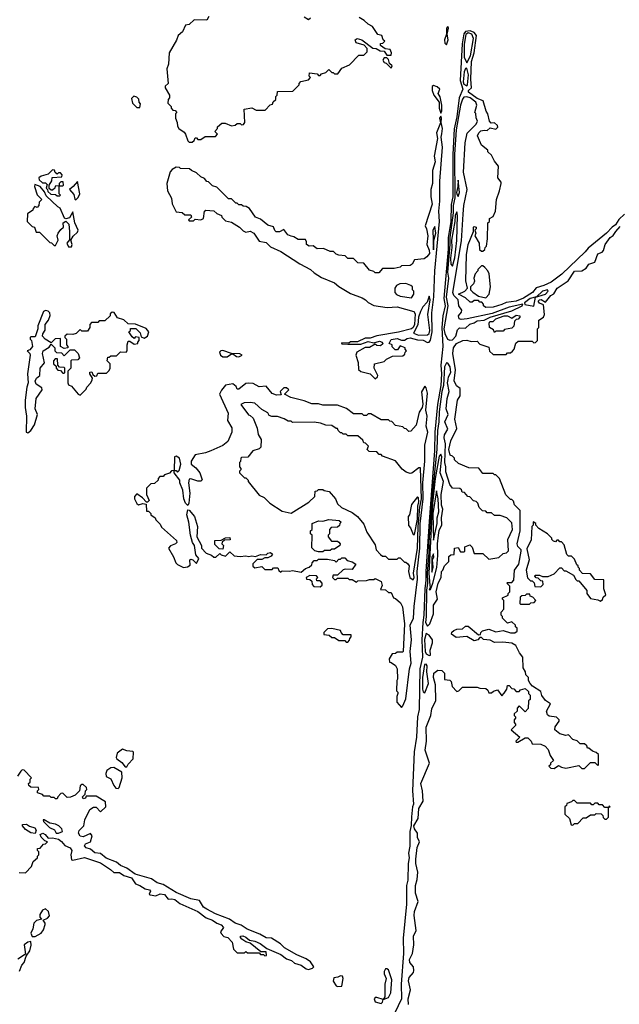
# Model space of a CAD drawing. Extents: x 2769579 to 2883812, y 684207 to 828660.
# Tile 193 of 256: x 2781108 to 2785234, y 765906 to 772684. Entities that reach past the tile are written whole.
import ezdxf

# ---------------------------------------------------------------- set-up
doc = ezdxf.new("R2010")
doc.units = 0

msp = doc.modelspace()

# ---------------------------------------------------------------- linework, layer by layer
at = {"layer": '0CON02XD'}
for points in [[(2782410, 772705), (2782395, 772680), (2782308.3, 772681.7), (2782275, 772650), (2782250, 772645), (2782229.3, 772600.7), (2782197.5, 772575), (2782187, 772543), (2782136.7, 772455), (2782133, 772377), (2782120, 772345), (2782130, 772245), (2782110, 772225), (2782110, 772215), (2782140, 772165), (2782140, 772145), (2782130, 772135), (2782128.3, 772108.3), (2782150, 772085), (2782150, 772075), (2782161.7, 772061.7), (2782178.3, 772058.3), (2782190, 772045), (2782180, 772035), (2782180, 772005), (2782192.5, 771975), (2782195, 771950), (2782203.6, 771933.6), (2782239.3, 771909.3), (2782250, 771895), (2782265, 771850), (2782275, 771840), (2782295, 771840)], [(2782295, 771840), (2782308.3, 771851.7), (2782315, 771870), (2782325, 771870), (2782335, 771860), (2782355, 771860), (2782385, 771880), (2782455, 771880), (2782470, 771895), (2782450, 771915), (2782470, 771935), (2782470, 771945), (2782498.3, 771971.7), (2782521.7, 771971.7), (2782565, 771952.5), (2782591.7, 771958.3), (2782605, 771970), (2782625, 771970), (2782635, 771960), (2782648.3, 771961.7), (2782657.5, 771975), (2782651.7, 772068.3), (2782705, 772077.5), (2782735, 772060), (2782798.3, 772061.7), (2782831.7, 772098.3), (2782848.3, 772101.7), (2782851.7, 772118.3), (2782870, 772135), (2782870, 772155), (2782880, 772165), (2782881.7, 772188.3), (2782988.3, 772191.7), (2783030, 772235), (2783030, 772245), (2783041.7, 772258.3), (2783095, 772270), (2783110, 772285), (2783100, 772295), (2783103, 772317), (2783155, 772310), (2783165, 772300), (2783175, 772300), (2783185, 772310), (2783215, 772320), (2783235, 772340), (2783255, 772320), (2783265, 772320), (2783275, 772310), (2783298.3, 772311.7), (2783325, 772350), (2783378.3, 772371.7), (2783441.7, 772438.3), (2783475, 772440), (2783498.3, 772461.7), (2783500, 772485), (2783479.3, 772509.3), (2783422.5, 772525), (2783417.5, 772545), (2783430, 772555), (2783462.5, 772545), (2783538.3, 772488.3), (2783560, 772485), (2783588.3, 772468.3), (2783617, 772467), (2783635, 772440), (2783665, 772440), (2783667.5, 772455), (2783658.3, 772478.3), (2783623, 772483), (2783590, 772505), (2783590, 772520), (2783607, 772523), (2783620, 772535), (2783610, 772545), (2783600, 772575), (2783571.7, 772581.7), (2783536.4, 772636.4), (2783505, 772652.5), (2783478.3, 772678.3), (2783445, 772697.5)], [(2783110, 772695), (2783095, 772682.5), (2783065, 772700)], [(2784045, 772510), (2784055.6, 772545), (2784050, 772585), (2784058, 772625), (2784055, 772637.5), (2784044, 772625), (2784044, 772585), (2784030, 772545), (2784032.7, 772522.7), (2784045, 772510)], [(2784425, 770723.3), (2784365, 770703.8), (2784315, 770702.5), (2784300, 770715), (2784300, 770725), (2784288.3, 770738.3), (2784275, 770740), (2784265, 770750), (2784235, 770750), (2784221.7, 770738.3), (2784208.3, 770738.3), (2784175, 770770), (2784127.5, 770795), (2784170, 770815), (2784190, 770835), (2784177.5, 770885), (2784183.3, 771065), (2784193.3, 771135), (2784230, 771225), (2784230, 771255), (2784235, 771260), (2784250, 771255), (2784250, 771245), (2784240, 771235), (2784247.5, 771215), (2784240, 771195), (2784270, 771145), (2784271.7, 771101.7), (2784285, 771090), (2784295, 771090), (2784308.3, 771101.7), (2784310, 771115), (2784320, 771125), (2784327.5, 771175), (2784330, 771285), (2784340, 771295), (2784340, 771315), (2784365, 771330), (2784382.5, 771365), (2784388.8, 771445), (2784410, 771505), (2784420, 771555), (2784420, 771565), (2784398.8, 771595), (2784402.5, 771675), (2784375, 771710), (2784355, 771750), (2784330, 771775), (2784330, 771785), (2784285, 771820), (2784258.8, 771885), (2784266.2, 771905), (2784282.1, 771917.9), (2784303.3, 771923.3), (2784325, 771920), (2784345, 771940), (2784385, 771930), (2784397, 771943), (2784396.7, 771955), (2784375, 771972.5), (2784351.7, 771971.7), (2784340, 771985), (2784330, 772035), (2784317.5, 772055), (2784296, 772126), (2784255, 772142.2), (2784196, 772185), (2784196.2, 772195), (2784217.5, 772215), (2784213.4, 772273.4), (2784217.5, 772395), (2784235.6, 772455), (2784250.6, 772575), (2784234.2, 772595), (2784207.4, 772607.4), (2784175, 772602.5), (2784163.2, 772586.8), (2784151.7, 772518.3), (2784139.1, 772265), (2784158, 772205), (2784132.5, 772145), (2784116.6, 772015), (2784098.5, 771931.5), (2784088, 771755), (2784088.9, 771465), (2784077.8, 771412.2), (2784073.8, 771295), (2784056.5, 771185), (2784056.4, 771105), (2784026.9, 770765), (2784035.4, 770715), (2784020, 770645), (2784013.8, 770565), (2784018.9, 770435), (2784005.6, 770305), (2784010.5, 770245), (2784006.2, 770165), (2783981.8, 770035), (2783963.6, 769845), (2783961.2, 769715), (2783925, 769230), (2783901.5, 768885), (2783903.6, 768825), (2783895.3, 768765), (2783890, 768585), (2783880.9, 768535), (2783875.4, 768415), (2783880, 768295), (2783862.5, 768215), (2783857.5, 767935), (2783844.4, 767885), (2783837.5, 767745), (2783821.8, 767645), (2783810, 767375), (2783817.5, 767285), (2783810, 767265), (2783803.2, 767196.8), (2783802.3, 767137.7), (2783793.3, 767095), (2783793.1, 766995), (2783782.6, 766947.4), (2783786.9, 766915), (2783780, 766875), (2783779.1, 766760.9), (2783770.6, 766725), (2783769.4, 766595), (2783747.6, 766362.4), (2783750, 766255), (2783733.1, 766045), (2783734.2, 765944.2), (2783668.8, 765805)], [(2784185, 772387.5), (2784211.1, 772435), (2784230.5, 772555), (2784218.1, 772585), (2784195, 772592.7), (2784178.5, 772581.5), (2784166.2, 772516.2), (2784166.9, 772425), (2784185, 772387.5)], [(2783665, 772350), (2783670, 772365), (2783651.7, 772381.7), (2783645, 772410), (2783635, 772420), (2783615, 772420), (2783607.5, 772405), (2783615, 772390), (2783630, 772385), (2783665, 772350)], [(2784185, 772228.8), (2784190, 772235), (2784195.5, 772305), (2784185, 772350), (2784175, 772347.5), (2784166, 772325), (2784160, 772255), (2784165, 772240), (2784185, 772228.8)], [(2784005, 772040), (2784013, 772057), (2784013.8, 772095), (2784001.7, 772151.7), (2783987.5, 772175), (2784000, 772205), (2783980.7, 772220.7), (2783955, 772230), (2783947, 772223), (2783946.7, 772195), (2783957.5, 772165), (2783993.8, 772115), (2783994.2, 772075), (2784005, 772040)], [(2781935, 772080), (2781940, 772105), (2781930, 772115), (2781927, 772137), (2781915, 772150), (2781893, 772157), (2781878.3, 772141.7), (2781885, 772110), (2781915, 772080), (2781935, 772080)], [(2784067, 770477), (2784085, 770480), (2784108.8, 770505), (2784121.1, 770548.9), (2784135, 770561.4), (2784175, 770560), (2784205, 770588), (2784235, 770596), (2784255, 770610), (2784305, 770614.2), (2784345, 770636.2), (2784495, 770679.2), (2784565, 770713.3), (2784570, 770725), (2784475, 770705.6), (2784359.2, 770660.8), (2784186.1, 770623.9), (2784145, 770620), (2784132.5, 770625), (2784127.5, 770645), (2784148.8, 770671.2), (2784151.2, 770685), (2784130, 770715), (2784126.2, 770755), (2784094.2, 770785), (2784087.5, 770805), (2784148.8, 771161.2), (2784158.8, 771345), (2784163.8, 771405), (2784186.7, 771515), (2784162, 771635), (2784174.2, 771835), (2784188, 771902), (2784250, 771965), (2784257.5, 771985), (2784248.3, 772008.3), (2784247.5, 772037.5), (2784240, 772045), (2784252.5, 772095), (2784246.7, 772115), (2784206.7, 772145), (2784185, 772153.3), (2784165, 772150), (2784155, 772137.5), (2784141.1, 772095), (2784112.3, 771925), (2784100.6, 771755), (2784102, 771458), (2784089.7, 771405), (2784091.6, 771355), (2784068.1, 771185), (2784067.5, 771135), (2784052.7, 770945), (2784059.5, 770905), (2784043, 770773), (2784053.5, 770715), (2784026.2, 770555), (2784032.4, 770522.4), (2784052.5, 770485), (2784067, 770477)], [(2783555, 770212.5), (2783570, 770225), (2783572.5, 770235), (2783547.5, 770285), (2783550, 770315), (2783615, 770330), (2783633, 770347), (2783673, 770367), (2783745, 770370), (2783758.3, 770381.7), (2783760, 770395), (2783770, 770405), (2783760, 770415), (2783760, 770425), (2783725, 770437.5), (2783708.3, 770411.7), (2783691.7, 770411.7), (2783671.7, 770431.7), (2783670, 770445), (2783650, 770455), (2783665, 770483.3), (2783705, 770489.2), (2783735, 770476.7), (2783755, 770476.7), (2783775, 770490), (2783795, 770493.8), (2783845, 770478.8), (2783885, 770476.7), (2783915, 770462.5), (2783925, 770463.3), (2783935, 770477.5), (2783946.4, 770535), (2783943.6, 770665), (2783958.2, 770775), (2783963.6, 770955), (2783996.5, 771295), (2783992.5, 771365), (2783999.1, 771435), (2783998.7, 771571.3), (2784016.5, 771805), (2784008, 771875), (2784011.7, 771898.3), (2784018.1, 771935), (2784007.5, 771975), (2784010, 772005), (2784005, 772020), (2783997.5, 772005), (2784003.3, 771973.3), (2783976.2, 771905), (2783983.8, 771865), (2783960, 771745), (2783966, 771705), (2783948.8, 771645), (2783948.8, 771555), (2783936.7, 771515), (2783936.2, 771465), (2783945.8, 771414.2), (2783897.5, 771265), (2783907.5, 771245), (2783916, 771195), (2783910, 771135), (2783926.3, 771096.3), (2783928.1, 771075), (2783909.5, 771050.5), (2783891.7, 771038.3), (2783825, 771030), (2783809.3, 771000.7), (2783795, 770992.5), (2783735, 770990), (2783725, 770980), (2783685, 770970), (2783605, 770970), (2783578.3, 770941.7), (2783555, 770940), (2783545, 770950), (2783515, 770960), (2783477, 771007), (2783435, 771010), (2783405, 771040), (2783365, 771040), (2783347, 771057), (2783303, 771063), (2783285, 771070), (2783267, 771087), (2783245, 771087.5), (2783199.3, 771109.3), (2783155, 771106.7), (2783127.5, 771127.5), (2783100, 771125), (2783082.5, 771135), (2783082.5, 771155), (2783075, 771170), (2783025, 771170), (2782995, 771190), (2782975, 771192.5), (2782953.6, 771203.6), (2782925, 771240), (2782896.4, 771223.6), (2782873, 771223), (2782863, 771233), (2782855, 771257.5), (2782815, 771270), (2782765, 771310), (2782730, 771325), (2782690, 771385), (2782667, 771397), (2782645, 771400), (2782635, 771410), (2782615, 771410), (2782605, 771420), (2782595, 771420), (2782565, 771450), (2782545, 771450), (2782465, 771530), (2782435, 771540), (2782408.3, 771568.3), (2782395, 771570), (2782379.3, 771589.3), (2782355, 771602.5), (2782325, 771630), (2782290, 771645), (2782277, 771657), (2782215, 771660), (2782207, 771667), (2782185, 771667.5), (2782157, 771653), (2782144.1, 771635.9), (2782121.2, 771555), (2782126.1, 771506.1), (2782152.5, 771455), (2782157.5, 771415), (2782185, 771360), (2782227, 771357), (2782245, 771340), (2782285, 771340), (2782290, 771325), (2782270, 771305), (2782275, 771300), (2782305, 771300), (2782315, 771310), (2782355, 771306.7), (2782372.5, 771315), (2782380, 771365), (2782388.3, 771371.7), (2782445, 771367.5), (2782465, 771350), (2782496.4, 771336.4), (2782500, 771325), (2782525, 771300), (2782565, 771290), (2782620, 771255), (2782645, 771230), (2782665, 771220), (2782695, 771227.5), (2782720, 771215), (2782755, 771160), (2782805, 771150), (2782835, 771120), (2782905, 771087.5), (2783035, 771002.5), (2783110, 770965), (2783135, 770940), (2783185, 770910), (2783275, 770872.5), (2783305, 770847.5), (2783385, 770800), (2783465, 770770), (2783486.4, 770756.4), (2783507, 770737), (2783545, 770716.7), (2783636.4, 770703.6), (2783706.1, 770706.1), (2783820, 770675), (2783829.5, 770659.5), (2783824.3, 770585), (2783815.7, 770565), (2783803.3, 770555), (2783715, 770532.5), (2783565, 770508), (2783519.3, 770490.7), (2783485, 770491.2), (2783433, 770467), (2783385, 770466), (2783373, 770457), (2783321.7, 770458.3), (2783325, 770452.5), (2783365, 770450), (2783455, 770450), (2783505, 770467.5), (2783545, 770460), (2783585, 770471.2), (2783602.5, 770465), (2783607, 770453), (2783591.7, 770438.3), (2783565, 770440), (2783555, 770450), (2783515, 770427.5), (2783485, 770427.5), (2783427.5, 770395), (2783420, 770375), (2783437.5, 770325), (2783440, 770275), (2783455, 770262.5), (2783520, 770245), (2783555, 770212.5)], [(2781385, 771470), (2781390, 771475), (2781380, 771485), (2781380, 771540), (2781405, 771540), (2781410, 771545), (2781408.3, 771568.3), (2781391.7, 771568.3), (2781380, 771555), (2781380, 771540), (2781351.7, 771538.3), (2781350, 771525), (2781335, 771510), (2781325, 771510), (2781311.7, 771521.7), (2781310, 771545), (2781330, 771575), (2781331.7, 771598.3), (2781398.3, 771601.7), (2781400, 771615), (2781388.3, 771628.3), (2781375, 771630), (2781365, 771620), (2781351.7, 771631.7), (2781348.3, 771648.3), (2781335, 771650), (2781305, 771620), (2781255, 771607.5), (2781240, 771595), (2781241.7, 771581.7), (2781265, 771560), (2781285, 771560), (2781298.3, 771548.3), (2781290, 771525), (2781300, 771515), (2781301.7, 771501.7), (2781321.7, 771481.7), (2781355, 771480), (2781365, 771470), (2781385, 771470)], [(2781465, 771120), (2781470, 771135), (2781460, 771165), (2781477, 771193), (2781505, 771220), (2781510, 771235), (2781486.7, 771285), (2781475, 771360), (2781450.8, 771319.2), (2781425, 771312.5), (2781417.5, 771317.5), (2781386.4, 771386.4), (2781370, 771395), (2781290.7, 771470.7), (2781278.3, 771498.3), (2781250, 771535), (2781211.7, 771548.3), (2781210, 771535), (2781228.3, 771478.3), (2781260, 771445), (2781241.7, 771428.3), (2781240, 771405), (2781228.3, 771391.7), (2781211.7, 771398.3), (2781200, 771385), (2781198.3, 771371.7), (2781161.7, 771348.3), (2781160, 771295), (2781195, 771260), (2781210, 771255), (2781221.7, 771221.7), (2781245, 771220), (2781315, 771150), (2781327, 771147), (2781345, 771130), (2781355, 771130), (2781372.5, 771165), (2781366.7, 771195), (2781373.3, 771215), (2781390.3, 771239.7), (2781410, 771255), (2781406.7, 771285), (2781425, 771297.5), (2781446.7, 771275), (2781451.2, 771225), (2781451.7, 771168.3), (2781433.3, 771145), (2781445, 771120), (2781465, 771120)], [(2781495, 771442.5), (2781510.7, 771459.3), (2781522, 771485), (2781505, 771570), (2781476.7, 771535), (2781450, 771515), (2781480.9, 771480.9), (2781488.3, 771448.3), (2781495, 771442.5)], [(2784125, 771467.5), (2784133.8, 771495), (2784125, 771580), (2784123.8, 771535), (2784114.6, 771495), (2784115, 771482.5), (2784125, 771467.5)], [(2784085, 770987.5), (2784101.4, 771045), (2784117, 771163), (2784121.2, 771335), (2784115, 771360), (2784104.5, 771335), (2784103.1, 771295), (2784079.1, 771165), (2784082.3, 771115), (2784072.9, 771042.9), (2784075, 771000), (2784085, 770987.5)], [(2785269.2, 771345), (2785230.9, 771309.1), (2785208.7, 771271.3), (2785183.6, 771256.4), (2785145.5, 771214.5), (2785018.8, 771111.2), (2784998.8, 771085), (2784838.3, 770931.7), (2784765, 770877.5), (2784715, 770854), (2784661.7, 770838.3), (2784636.7, 770805), (2784575, 770766), (2784525, 770746), (2784455, 770737.5), (2784425, 770723.3)], [(2783782.5, 765905), (2783780, 765945), (2783796.2, 766005), (2783782.7, 766067.3), (2783788.8, 766091.2), (2783816.7, 766125), (2783820.7, 766139.3), (2783816.7, 766165), (2783793.3, 766195), (2783791.2, 766215), (2783810, 766255), (2783820, 766315), (2783818.8, 766375), (2783836.7, 766415), (2783821.7, 766518.3), (2783823.8, 766545), (2783850, 766615), (2783831.4, 766671.4), (2783831.2, 766725), (2783844, 766765), (2783847.5, 766815), (2783834.2, 766875), (2783834, 766905), (2783842, 766985), (2783858, 767025), (2783844.2, 767055), (2783846, 767085), (2783825.8, 767115), (2783820, 767135), (2783850, 767185), (2783853.8, 767255), (2783883.8, 767305), (2783880, 767375), (2783868, 767425), (2783927.5, 767565), (2783898.8, 767655), (2783906.4, 767716.4), (2783903.8, 767815), (2783936.4, 767893.6), (2783945, 767940), (2783971.7, 767998.3), (2783970, 768105), (2783956.2, 768155), (2783958.8, 768185), (2783985, 768206.7), (2784013, 768203), (2784030, 768185), (2784031.7, 768141.7), (2784068.3, 768138.3), (2784077.5, 768127.5), (2784083, 768093), (2784115, 768060), (2784130, 768065), (2784155, 768090), (2784255, 768090), (2784275, 768082.5), (2784315, 768080), (2784328.3, 768068.3), (2784335, 768050), (2784355, 768050), (2784368.3, 768061.7), (2784395, 768070), (2784425, 768030), (2784441.7, 768048.3), (2784460, 768075), (2784465, 768100), (2784475, 768100), (2784495, 768080), (2784508.3, 768078.3), (2784525, 768060), (2784545, 768060), (2784555, 768070), (2784585, 768080), (2784608.3, 768058.3), (2784610, 768045), (2784620, 768035), (2784620, 768005), (2784610, 767995), (2784607, 767943), (2784585, 767920), (2784545, 767960), (2784530, 767945), (2784530, 767925), (2784510, 767905), (2784510, 767895), (2784520, 767885), (2784520, 767875), (2784510, 767865), (2784510, 767845), (2784520, 767835), (2784520, 767825), (2784490, 767795), (2784550, 767745), (2784521.7, 767718.3), (2784525, 767710), (2784535, 767710), (2784585, 767740), (2784605, 767740), (2784628.3, 767718.3), (2784635, 767700), (2784695, 767697.5), (2784723, 767683), (2784745, 767660), (2784758.3, 767618.3), (2784780, 767585), (2784760, 767565), (2784760, 767555), (2784750, 767545), (2784761.7, 767531.7), (2784785, 767530), (2784815, 767550), (2784835, 767537.5), (2784865, 767532.5), (2784955, 767550), (2784975, 767530), (2784995, 767530), (2785035, 767570), (2785065, 767570), (2785085, 767550), (2785090, 767555), (2785090, 767625), (2785075, 767640), (2785048.3, 767648.3), (2785025, 767670), (2785015, 767670), (2785010, 767685), (2784995, 767700), (2784965, 767700), (2784945, 767720), (2784915, 767730), (2784885, 767760), (2784865, 767757.5), (2784825, 767767.5), (2784790, 767795), (2784793, 767817), (2784820, 767855), (2784820, 767865), (2784801.7, 767881.7), (2784750.7, 767890.7), (2784739.3, 767899.3), (2784734, 767925), (2784760, 767975), (2784727, 767997), (2784701.7, 768031.7), (2784695, 768060), (2784637, 768097), (2784620, 768115), (2784610, 768135), (2784610, 768155), (2784590, 768175), (2784587.5, 768195), (2784573, 768223), (2784570, 768295), (2784547.5, 768325), (2784522.5, 768375), (2784495, 768392.5), (2784431.7, 768398.3), (2784375, 768396.7), (2784345, 768412.5), (2784298.3, 768418.3), (2784285, 768430), (2784275, 768430), (2784260, 768415), (2784235, 768407.5), (2784185, 768437.5), (2784110.7, 768430.7), (2784080, 768455), (2784081.7, 768468.3), (2784095, 768480), (2784115, 768487.5), (2784155, 768490), (2784175, 768510), (2784195, 768510), (2784265, 768450), (2784278.3, 768451.7), (2784280, 768465), (2784293, 768477), (2784335, 768487.5), (2784385, 768470), (2784435, 768480), (2784485, 768462.5), (2784515, 768462.5), (2784530, 768475), (2784530, 768495), (2784520, 768505), (2784520, 768515), (2784495, 768540), (2784465, 768530), (2784430, 768565), (2784430, 768575), (2784420, 768585), (2784420, 768605), (2784440, 768625), (2784440, 768685), (2784430, 768695), (2784430, 768705), (2784468.3, 768721.7), (2784470, 768735), (2784480, 768745), (2784480, 768785), (2784460, 768805), (2784465, 768810), (2784495, 768810), (2784507.5, 768825), (2784512.5, 768895), (2784542.5, 768935), (2784557.5, 769025), (2784557.5, 769035), (2784536.4, 769056.4), (2784530, 769075), (2784551.2, 769165), (2784552.5, 769305), (2784512.5, 769345), (2784505, 769370), (2784495, 769380), (2784485, 769380), (2784453, 769413), (2784410, 769525), (2784385, 769550), (2784375, 769550), (2784365, 769560), (2784295, 769560), (2784267, 769597), (2784198.3, 769598.3), (2784128.3, 769628.3), (2784100, 769655), (2784100, 769665), (2784085, 769680), (2784070, 769685), (2784062, 769725), (2784073.8, 769785), (2784115, 769870), (2784103.3, 769935), (2784120, 770065), (2784140, 770095), (2784140, 770145), (2784113.6, 770163.6), (2784097, 770197), (2784105.9, 770274.1), (2784087.5, 770385), (2784094, 770425), (2784113.8, 770455), (2784156.4, 770476.4), (2784185, 770476.7), (2784215, 770467.5), (2784255, 770470), (2784275, 770450), (2784335, 770430), (2784341.7, 770401.7), (2784365, 770380), (2784455, 770380), (2784465, 770390), (2784485, 770390), (2784498.3, 770401.7), (2784510, 770415), (2784523, 770457), (2784538.3, 770471.7), (2784635, 770470), (2784645, 770460), (2784658.3, 770461.7), (2784670, 770475), (2784670, 770555), (2784680, 770565), (2784680, 770615), (2784713, 770637), (2784720, 770655), (2784711.7, 770721.7), (2784685, 770732), (2784676.2, 770745), (2784683.8, 770755), (2784697.1, 770757.1), (2784725, 770740), (2784763.8, 770785), (2784784, 770796), (2784806, 770835), (2784881.2, 770885), (2784925, 770952), (2784975.9, 770954.1), (2785005, 770973.3), (2785025, 771000), (2785065.5, 771014.5), (2785085, 771072.5), (2785116.9, 771083.1), (2785125.7, 771095), (2785136.2, 771135), (2785171.2, 771185), (2785191.2, 771198.8), (2785210, 771225), (2785238.9, 771261.1)], [(2783955, 771100), (2783957, 771163), (2783970.8, 771215), (2783965, 771260), (2783950, 771235), (2783955, 771100)], [(2784315, 770770), (2784337.5, 770795), (2784346.7, 770845), (2784337.5, 770935), (2784330, 770955), (2784308.3, 770978.3), (2784295, 770990), (2784285, 770990), (2784260, 770965), (2784260, 770955), (2784242.5, 770935), (2784232.5, 770905), (2784237, 770883), (2784230, 770865), (2784210, 770845), (2784210, 770825), (2784225, 770807.5), (2784265, 770780), (2784315, 770770)], [(2783805, 770770), (2783820, 770795), (2783820, 770815), (2783810, 770825), (2783810, 770845), (2783800, 770855), (2783765, 770867.5), (2783723.6, 770866.4), (2783700, 770855), (2783690, 770835), (2783690, 770805), (2783701.7, 770791.7), (2783725, 770780), (2783805, 770770)], [(2783851.7, 770511.7), (2783915, 770514.2), (2783925.4, 770524.6), (2783929.5, 770545), (2783916.7, 770655), (2783932.5, 770755), (2783925, 770780), (2783910.7, 770739.3), (2783882.7, 770707.3), (2783866.2, 770675), (2783853.1, 770635), (2783847.3, 770582.7), (2783817.5, 770525), (2783851.7, 770511.7)], [(2784645, 770712.5), (2784657.5, 770772.5), (2784726.7, 770795), (2784743.3, 770815), (2784740, 770825), (2784705, 770815.8), (2784663, 770777), (2784620, 770765), (2784582.5, 770735), (2784583.3, 770723.3), (2784645, 770712.5)], [(2781165, 769840), (2781185, 769856.7), (2781211.2, 769895), (2781230, 769965), (2781215.7, 770005), (2781221.1, 770075), (2781263.8, 770135), (2781260.5, 770150.5), (2781221.2, 770175), (2781213.8, 770195), (2781223.8, 770215), (2781246.1, 770233.9), (2781248.9, 770285), (2781279.2, 770320.8), (2781264.2, 770385), (2781270, 770405), (2781310, 770430), (2781325, 770450), (2781350, 770425), (2781350, 770405), (2781361.7, 770391.7), (2781395, 770390), (2781415, 770370), (2781455, 770410), (2781485, 770410), (2781510, 770385), (2781520, 770355), (2781508.3, 770341.7), (2781465, 770340), (2781460, 770335), (2781460, 770285), (2781440, 770265), (2781440, 770185), (2781445, 770170), (2781465, 770160), (2781510, 770105), (2781525, 770100), (2781565, 770140), (2781570, 770155), (2781597.5, 770185), (2781607.5, 770205), (2781610, 770215), (2781590, 770245), (2781591.7, 770258.3), (2781605, 770260), (2781611.7, 770241.7), (2781625, 770230), (2781638.3, 770231.7), (2781645, 770250), (2781705, 770250), (2781725, 770270), (2781730, 770285), (2781730, 770315), (2781710, 770335), (2781715, 770360), (2781725, 770360), (2781735, 770370), (2781775, 770370), (2781803, 770397), (2781840, 770395), (2781847.5, 770405), (2781847.5, 770445), (2781855, 770470), (2781865, 770470), (2781895, 770450), (2781920, 770455), (2781920, 770465), (2781930, 770475), (2781930, 770495), (2781905, 770500), (2781895, 770490), (2781881.7, 770501.7), (2781860, 770535), (2781870, 770545), (2781871.7, 770558.3), (2781908.3, 770558.3), (2781938.3, 770528.3), (2781945, 770500), (2781965, 770492.5), (2781987.5, 770505), (2781997.5, 770535), (2781978.3, 770558.3), (2781905, 770587.5), (2781855, 770590), (2781825, 770617.5), (2781781.7, 770631.7), (2781758.3, 770668.3), (2781745, 770670), (2781731.7, 770658.3), (2781730, 770645), (2781695, 770610), (2781655, 770610), (2781645, 770600), (2781601.7, 770598.3), (2781590, 770585), (2781590, 770565), (2781575, 770540), (2781535, 770540), (2781525, 770550), (2781497, 770523), (2781475, 770517.5), (2781435, 770520), (2781420, 770505), (2781420, 770495), (2781430, 770485), (2781430, 770445), (2781440, 770435), (2781440, 770425), (2781415, 770420), (2781390, 770435), (2781388.3, 770488.3), (2781353, 770487), (2781325, 770460), (2781283.8, 770485), (2781266.2, 770505), (2781268.3, 770521.7), (2781283, 770547), (2781283.8, 770585), (2781305.8, 770615), (2781317.3, 770647.3), (2781316, 770665), (2781305, 770678), (2781285, 770681.2), (2781272.5, 770675), (2781233.6, 770576.4), (2781232.5, 770555), (2781215, 770500), (2781185, 770500), (2781180, 770495), (2781180, 770485), (2781190, 770475), (2781197.5, 770435), (2781178.3, 770411.7), (2781160, 770405), (2781177, 770387), (2781180, 770375), (2781162.5, 770245), (2781166.7, 770185), (2781156.7, 770155), (2781146.2, 770065), (2781146.2, 770015), (2781155.9, 769954.1), (2781152.5, 769845), (2781165, 769840)], [(2784375, 770530), (2784368.3, 770548.3), (2784340, 770565), (2784337.5, 770595), (2784343.3, 770605), (2784365, 770606.2), (2784385, 770625.6), (2784442.5, 770645), (2784464.1, 770644.1), (2784495, 770630), (2784525, 770650), (2784550, 770645), (2784550, 770635), (2784538.3, 770621.7), (2784525, 770620), (2784511.7, 770608.3), (2784507, 770573), (2784495, 770560), (2784445, 770550), (2784435, 770540), (2784385, 770540), (2784375, 770530)], [(2782615, 770364), (2782640, 770375), (2782623, 770383), (2782565, 770386.7), (2782505, 770406.2), (2782492.5, 770405), (2782483.3, 770395), (2782490, 770375), (2782505, 770364), (2782535, 770364), (2782565, 770382.5), (2782575, 770382.5), (2782600, 770365), (2782615, 770364)], [(2781415, 770250), (2781420, 770255), (2781420, 770285), (2781415, 770290), (2781381.7, 770291.7), (2781370, 770305), (2781368.3, 770348.3), (2781351.7, 770348.3), (2781340, 770335), (2781340, 770315), (2781358.3, 770298.3), (2781360, 770285), (2781371.7, 770271.7), (2781388.3, 770268.3), (2781405, 770250), (2781415, 770250)], [(2783915, 768510), (2783930, 768525), (2783955.7, 768594.3), (2783956.1, 768653.9), (2783983.3, 768695), (2783973.9, 768746.1), (2783987.5, 768805), (2784007, 768843), (2784010, 768885), (2784020, 768895), (2784030, 768925), (2784060, 768955), (2784061.7, 768988.3), (2784075, 769000), (2784098.3, 769001.7), (2784100, 769045), (2784125, 769050), (2784141.7, 769021.7), (2784165, 769020), (2784170, 769025), (2784170, 769055), (2784205, 769070), (2784221.7, 769051.7), (2784235, 769010), (2784295, 769010), (2784335, 768970), (2784405, 768982.5), (2784435, 769010), (2784457, 769013), (2784471.7, 769028.3), (2784466.7, 769105), (2784500, 769175), (2784495, 769220), (2784460, 769255), (2784415, 769270), (2784375, 769270), (2784355, 769290), (2784325, 769290), (2784315, 769300), (2784293, 769303), (2784270, 769325), (2784260, 769355), (2784248.3, 769368.3), (2784231.7, 769371.7), (2784205, 769400), (2784191.7, 769401.7), (2784168.3, 769428.3), (2784151.7, 769431.7), (2784148.3, 769448.3), (2784137, 769457), (2784085, 769460), (2784067.5, 769485), (2784040.5, 769570.5), (2784040.8, 769605), (2784033.1, 769635), (2784037.1, 769765), (2784028, 769805), (2784030, 769825), (2784053.3, 769865), (2784032.5, 769915), (2784056.2, 769965), (2784043.3, 770005), (2784048.8, 770075), (2784063.8, 770125), (2784052, 770185), (2784056.2, 770206.2), (2784058.8, 770225), (2784074, 770255), (2784070, 770295), (2784055, 770320), (2784045, 770322.5), (2784030.8, 770295), (2784024.5, 770165), (2784012.9, 770125), (2783994.5, 769985), (2783993.1, 769915), (2783981.8, 769855), (2783977.3, 769725), (2783940.8, 769365), (2783923.8, 769085), (2783924.3, 769015), (2783912.2, 768875), (2783914.2, 768805.8), (2783906.7, 768756.7), (2783904.6, 768575), (2783901.4, 768535), (2783915, 768510)], [(2783735, 767950), (2783745, 767960), (2783765, 768010), (2783789.4, 768215), (2783800.9, 768255), (2783795.6, 768335), (2783804.3, 768414.3), (2783793.8, 768515), (2783818.9, 768565), (2783821.9, 768645), (2783846.4, 768833.6), (2783842.1, 768885), (2783860.8, 769045), (2783864, 769214), (2783884.7, 769385), (2783881.8, 769495), (2783895.5, 769644.5), (2783895.6, 769755), (2783917.5, 769845), (2783905.7, 769885), (2783911.4, 769955), (2783903.3, 769995), (2783913.9, 770113.9), (2783905, 770150), (2783895, 770160), (2783873, 770123), (2783883, 770037), (2783877.5, 770015), (2783857.5, 769982.5), (2783837, 769893), (2783798.3, 769851.7), (2783785, 769850), (2783768.3, 769868.3), (2783755, 769870), (2783745, 769880), (2783695, 769890), (2783668.3, 769918.3), (2783655, 769920), (2783645, 769930), (2783595, 769930), (2783525, 769970), (2783505, 769970), (2783495, 769960), (2783475, 769960), (2783465, 769970), (2783405, 769970), (2783357, 770007), (2783295, 770030), (2783195, 770030), (2783165, 770040), (2783118.3, 770038.3), (2783065, 770060), (2782973, 770083), (2782930, 770105), (2782960, 770135), (2782945, 770150), (2782925, 770150), (2782900, 770125), (2782908.3, 770101.7), (2782875, 770100), (2782845, 770110), (2782805, 770160), (2782755, 770157.5), (2782715, 770180), (2782685, 770182.5), (2782665, 770180), (2782615, 770140), (2782605, 770140), (2782598.3, 770158.3), (2782575, 770177.5), (2782525, 770167.5), (2782496, 770134), (2782483.3, 770105), (2782542.5, 769975), (2782537.5, 769925), (2782567.5, 769875), (2782567.5, 769845), (2782539.3, 769780.7), (2782505, 769752.5), (2782423, 769717), (2782387, 769703), (2782315, 769687.5), (2782287.5, 769645), (2782287.5, 769625), (2782319.5, 769599.5), (2782348.8, 769565), (2782363, 769517), (2782355, 769507.5), (2782335, 769506.7), (2782285, 769522.5), (2782275, 769520), (2782268.8, 769495), (2782278.8, 769425), (2782272.5, 769355), (2782265, 769340), (2782250, 769355), (2782237.5, 769385), (2782230, 769445), (2782210, 769495), (2782210, 769515), (2782170, 769565), (2782170, 769580), (2782185, 769580), (2782195, 769570), (2782205, 769580), (2782216.7, 769625), (2782208.8, 769665), (2782185, 769680), (2782172.5, 769675), (2782170, 769580), (2782151.7, 769578.3), (2782138.3, 769561.7), (2782105, 769550), (2782095, 769540), (2782071.7, 769538.3), (2782060, 769525), (2782060, 769515), (2782035, 769490), (2782011.7, 769488.3), (2781981.7, 769458.3), (2781980, 769415), (2782000, 769375), (2781988.3, 769361.7), (2781981.7, 769361.7), (2781953, 769393), (2781915, 769420), (2781898.3, 769401.7), (2781897.5, 769385), (2781915, 769352.5), (2781925, 769343.3), (2781955, 769352.5), (2781978.3, 769348.3), (2781981.7, 769301.7), (2781995, 769300), (2782010, 769285), (2782010, 769275), (2782040, 769255), (2782045, 769240), (2782075, 769210), (2782085, 769190), (2782188.3, 769098.3), (2782190, 769085), (2782180, 769075), (2782145, 769062.5), (2782132.5, 769045), (2782166.7, 768986.7), (2782182.5, 768945), (2782195, 768932.5), (2782235, 768913.8), (2782263.3, 768916.7), (2782281.7, 768928.3), (2782280, 768965), (2782285, 768970), (2782300, 768965), (2782325, 768940), (2782340, 768975), (2782320.5, 769000.5), (2782310, 769065), (2782296.7, 769085), (2782282.5, 769135), (2782272.5, 769225), (2782257.5, 769275), (2782265, 769310), (2782275, 769307.5), (2782310, 769265), (2782332.5, 769195), (2782326.7, 769125), (2782360, 769065), (2782360, 769045), (2782391.7, 769011.7), (2782428.3, 768998.3), (2782443, 768983), (2782457, 768983), (2782485, 769010), (2782495, 769000), (2782525, 768990), (2782555, 769020), (2782583, 768993), (2782625, 768987.5), (2782665, 768993.3), (2782685, 768987.5), (2782705, 768992.5), (2782731.7, 768988.3), (2782765, 769003.3), (2782805, 769000), (2782815, 769012.5), (2782835, 769016.7), (2782847.5, 769005), (2782839.3, 768990.7), (2782815, 768980), (2782795, 768980), (2782775, 768967.5), (2782741.7, 768968.3), (2782711.7, 768938.3), (2782711.7, 768921.7), (2782725, 768910), (2782775, 768920), (2782795, 768900), (2782845, 768900), (2782855, 768910), (2782885, 768910), (2782891.7, 768891.7), (2782905, 768880), (2782915, 768890), (2782965, 768887.5), (2782985, 768892.5), (2783045, 768880), (2783073.9, 768906.1), (2783100, 768915), (2783118.3, 768931.7), (2783120, 768945), (2783135, 768960), (2783155, 768960), (2783165, 768970), (2783225, 768970), (2783275, 768960), (2783285, 768950), (2783305, 768970), (2783315, 768970), (2783325, 768980), (2783345, 768980), (2783361.7, 768961.7), (2783395, 768952.5), (2783420, 768935), (2783395, 768900), (2783348.3, 768901.7), (2783333.6, 768896.4), (2783295, 768860), (2783265, 768860), (2783260, 768845), (2783275, 768830), (2783285, 768830), (2783295, 768840), (2783365, 768840), (2783375, 768830), (2783395, 768830), (2783425, 768812.5), (2783435, 768820), (2783495, 768822.5), (2783515, 768830), (2783545, 768830), (2783555, 768837.5), (2783596.4, 768816.4), (2783601.7, 768788.3), (2783591.7, 768761.7), (2783625, 768760), (2783645, 768740), (2783665, 768740), (2783680, 768705), (2783695, 768700), (2783729.3, 768669.3), (2783741.7, 768641.7), (2783756.7, 768525), (2783747.5, 768335), (2783745, 768330), (2783705, 768330), (2783695, 768320), (2783671.7, 768318.3), (2783650, 768285), (2783651.7, 768261.7), (2783665, 768260), (2783695, 768237.5), (2783706.4, 768216.4), (2783707.5, 768145), (2783702.5, 768135), (2783700, 768065), (2783710, 768055), (2783710, 768045), (2783702.5, 768025), (2783702.5, 767985), (2783735, 767950)], [(2783815, 768827.5), (2783822.5, 768845), (2783818.8, 768875), (2783846.1, 769045), (2783850.3, 769195), (2783862.1, 769327.9), (2783873.3, 769385), (2783865, 769600), (2783855, 769600), (2783807, 769563), (2783795, 769560), (2783768.3, 769568.3), (2783740.7, 769590.7), (2783695, 769647.5), (2783605, 769680), (2783595, 769690), (2783581.7, 769691.7), (2783565, 769710), (2783511.7, 769711.7), (2783500, 769725), (2783508.3, 769748.3), (2783488.3, 769768.3), (2783475, 769770), (2783468.3, 769788.3), (2783435, 769820), (2783365, 769820), (2783355, 769830), (2783335, 769830), (2783325, 769840), (2783315, 769840), (2783300, 769855), (2783295, 769870), (2783285, 769870), (2783255, 769890), (2783215, 769892.5), (2783177, 769907), (2783135, 769912.5), (2782985, 769910), (2782975, 769920), (2782955, 769920), (2782927, 769937), (2782881.7, 769951.7), (2782843, 769953), (2782825, 769960), (2782816.4, 769976.4), (2782775, 770000), (2782725, 770043.3), (2782695, 770048.8), (2782653.6, 770046.4), (2782630, 770035), (2782683.3, 769963.3), (2782695, 769960), (2782715, 769940), (2782741.7, 769871.7), (2782748.3, 769828.3), (2782770, 769795), (2782768.3, 769741.7), (2782755, 769730), (2782713, 769717), (2782677, 769673), (2782635, 769670), (2782630, 769665), (2782627, 769643), (2782620, 769635), (2782620, 769605), (2782630, 769595), (2782630, 769585), (2782620, 769575), (2782620, 769565), (2782655, 769530), (2782665, 769530), (2782680, 769515), (2782680, 769505), (2782755, 769410), (2782790, 769395), (2782830, 769355), (2782915, 769300), (2782975, 769287.5), (2783098.3, 769361.7), (2783138.3, 769401.7), (2783141.7, 769438.3), (2783155, 769440), (2783165, 769450), (2783195, 769450), (2783203, 769443), (2783237, 769437), (2783280, 769385), (2783295, 769350), (2783322.5, 769325), (2783395, 769292.5), (2783433, 769263), (2783475, 769210), (2783497.5, 769155), (2783555, 769070), (2783560, 769035), (2783591.7, 769001.7), (2783605, 768990), (2783625, 768990), (2783645, 768970), (2783705, 768970), (2783715, 768980), (2783725, 768980), (2783755, 768950), (2783765, 768950), (2783778.3, 768938.3), (2783787.5, 768925), (2783782.5, 768885), (2783792.5, 768845), (2783815, 768827.5)], [(2783925, 768760), (2783935, 768762.5), (2783951.4, 768805), (2783977.2, 768912.8), (2783985.7, 768995), (2783982, 769075), (2783989.2, 769135), (2783995, 769167.5), (2784013.6, 769206.4), (2784011.2, 769255), (2784018.8, 769315), (2784011.2, 769341.2), (2784007.1, 769415), (2784024.3, 769505), (2784000.8, 769565), (2784013.3, 769675), (2784005, 769692.5), (2783995, 769680), (2783965.9, 769525), (2783948.1, 769355), (2783922.6, 768875), (2783930.7, 768789.3), (2783932.5, 768775), (2783925, 768760)], [(2783955, 769100), (2783981.4, 769215), (2783981.1, 769255), (2783992.5, 769295), (2783987.5, 769385), (2783975, 769440), (2783950.6, 769285), (2783955, 769100)], [(2783825, 769140), (2783845.4, 769245.4), (2783847.5, 769335), (2783853.8, 769365), (2783851.7, 769391.7), (2783845, 769400), (2783803, 769347), (2783790, 769275), (2783780, 769265), (2783783, 769203), (2783797.5, 769185), (2783815, 769140), (2783825, 769140)], [(2783195, 769020), (2783165, 769020), (2783138.3, 769028.3), (2783118.3, 769048.3), (2783120, 769135), (2783110, 769145), (2783110, 769165), (2783120, 769175), (2783120, 769215), (2783165, 769233.3), (2783195, 769232.5), (2783235, 769242.5), (2783307, 769237), (2783320, 769225), (2783310, 769215), (2783308.3, 769201.7), (2783295, 769190), (2783251.7, 769188.3), (2783240, 769175), (2783240, 769145), (2783230, 769135), (2783230, 769125), (2783253, 769093), (2783295, 769093.3), (2783305, 769087.5), (2783312.5, 769075), (2783310, 769065), (2783275, 769040), (2783255, 769040), (2783245, 769030), (2783205, 769030), (2783195, 769020)], [(2785105, 768680), (2785118.3, 768691.7), (2785121.7, 768708.3), (2785140, 768725), (2785127.5, 768765), (2785128.3, 768828.3), (2785065, 768830), (2785035, 768870), (2784981.7, 768871.7), (2784960, 768895), (2784960, 768905), (2784950, 768915), (2784950, 768925), (2784941.7, 768931.7), (2784925, 768970), (2784905, 768990), (2784885, 768990), (2784871.7, 769001.7), (2784855, 769070), (2784835, 769090), (2784825, 769090), (2784815, 769100), (2784805, 769100), (2784795, 769090), (2784780, 769095), (2784770, 769105), (2784770, 769115), (2784740, 769145), (2784680.7, 769180.7), (2784660, 769205), (2784660, 769215), (2784641.7, 769228.3), (2784640, 769205), (2784632.5, 769195), (2784626.4, 769103.6), (2784598.3, 769041.7), (2784612.5, 768965), (2784592.5, 768895), (2784601.7, 768841.7), (2784621.7, 768821.7), (2784635, 768820), (2784648.3, 768808.3), (2784651.7, 768781.7), (2784695, 768780), (2784710, 768795), (2784708.3, 768818.3), (2784695, 768820), (2784675, 768840), (2784661.7, 768841.7), (2784653, 768853), (2784655, 768860), (2784685, 768860), (2784705, 768850), (2784745, 768850), (2784785, 768870), (2784825, 768910), (2784835, 768910), (2784855, 768890), (2784865, 768890), (2784919.3, 768859.3), (2784935, 768830), (2784945, 768820), (2784955, 768820), (2785010, 768755), (2785010, 768735), (2785035, 768700), (2785085, 768690), (2785105, 768680)], [(2782505, 769040), (2782481.7, 769041.7), (2782451.7, 769071.7), (2782451.7, 769098.3), (2782495, 769100), (2782525, 769117.5), (2782555, 769120), (2782556.2, 769103.8), (2782518.3, 769101.7), (2782501.7, 769088.3), (2782500, 769075), (2782510, 769065), (2782505, 769040)], [(2783945, 768880), (2783953.3, 768915), (2783947.5, 768965), (2783958, 768985), (2783955, 769007.5), (2783944.5, 768984.5), (2783945, 768880)], [(2783175, 768780), (2783188.3, 768791.7), (2783190, 768805), (2783175, 768820), (2783151.7, 768821.7), (2783150, 768835), (2783160, 768845), (2783150, 768855), (2783105, 768857.5), (2783080, 768845), (2783081.7, 768831.7), (2783105, 768830), (2783118.3, 768818.3), (2783120, 768795), (2783131.7, 768781.7), (2783175, 768780)], [(2784615, 768660), (2784625, 768670), (2784648.3, 768671.7), (2784660, 768685), (2784638.3, 768708.3), (2784620, 768715), (2784618.3, 768728.3), (2784595, 768730), (2784585, 768720), (2784563, 768717), (2784551.7, 768708.3), (2784550, 768665), (2784555, 768660), (2784615, 768660)], [(2783365, 768400), (2783378.3, 768411.7), (2783380, 768425), (2783390, 768435), (2783388.3, 768448.3), (2783335, 768450), (2783320, 768465), (2783315, 768480), (2783255, 768492.5), (2783225, 768490), (2783200, 768465), (2783201.7, 768451.7), (2783237, 768447), (2783255, 768430), (2783275, 768430), (2783305, 768410), (2783345, 768410), (2783355, 768400), (2783365, 768400)], [(2783925, 768307.5), (2783935, 768310), (2783933.3, 768345), (2783949.2, 768395), (2783949.2, 768415), (2783925, 768447.5), (2783905, 768457.5), (2783893.6, 768416.4), (2783898, 768335), (2783905, 768317.5), (2783925, 768307.5)], [(2783895, 768050), (2783921.2, 768115), (2783910, 768195), (2783912.5, 768235), (2783905, 768247.5), (2783894, 768245), (2783880, 768155), (2783880, 768075), (2783885, 768057.5), (2783895, 768050)], [(2781845, 767540), (2781855, 767560), (2781890, 767595), (2781891.7, 767641.7), (2781887.5, 767647.5), (2781845, 767651.2), (2781815, 767662.5), (2781780, 767635), (2781771.2, 767605), (2781776.7, 767595), (2781810.9, 767570.9), (2781835, 767540), (2781845, 767540)], [(2781785, 767392.5), (2781791.7, 767398.3), (2781812.5, 767465), (2781810, 767505), (2781755, 767536.2), (2781735.9, 767534.1), (2781706.7, 767515), (2781700, 767495), (2781702.5, 767475), (2781735, 767457.5), (2781755, 767412.5), (2781770, 767395), (2781785, 767392.5)], [(2781105, 766812.5), (2781148.3, 766811.7), (2781190, 766855), (2781201.7, 766888.3), (2781230, 766915), (2781230, 766925), (2781240, 766935), (2781240, 766955), (2781230, 766965), (2781231.7, 766978.3), (2781248.3, 766981.7), (2781271.7, 767008.3), (2781285, 767010), (2781300, 767025), (2781281.7, 767031.7), (2781256.4, 767056.4), (2781250, 767075), (2781266.4, 767083.6), (2781283.8, 767075), (2781305, 767050), (2781335, 767052.9), (2781375, 767042.9), (2781396.7, 767026.7), (2781418.3, 766998.3), (2781455, 766983.8), (2781466, 766965), (2781460, 766935), (2781465, 766900), (2781475, 766897.5), (2781555, 766915.8), (2781665, 766880.8), (2781733.8, 766835), (2781755, 766812.5), (2781795, 766812.5), (2781825, 766792), (2781877.6, 766777.6), (2781904.5, 766734.5), (2781935, 766724), (2781971.4, 766701.4), (2782002.5, 766695), (2782008.8, 766685), (2782000, 766665), (2782005, 766660), (2782045, 766653.3), (2782075, 766665.6), (2782105, 766661.9), (2782130.7, 766630.7), (2782155, 766633.1), (2782175, 766627.8), (2782210.4, 766600.4), (2782334, 766545), (2782390.6, 766500.6), (2782435, 766485.7), (2782464.6, 766464.6), (2782495, 766454.2), (2782510, 766435), (2782490, 766405), (2782493.9, 766393.9), (2782513.9, 766373.9), (2782540, 766365), (2782570, 766335), (2782580, 766285), (2782605, 766260), (2782655, 766260), (2782665, 766270), (2782675, 766260), (2782755, 766260), (2782765, 766250), (2782785, 766250), (2782795, 766240), (2782807, 766243), (2782805, 766267.5), (2782767.5, 766267.5), (2782695, 766327.5), (2782665, 766336), (2782636.2, 766355), (2782626.7, 766365), (2782627.5, 766375), (2782643.1, 766376.9), (2782665, 766368.9), (2782688.6, 766348.6), (2782725, 766341.9), (2782762, 766325), (2782809.5, 766289.5), (2782905, 766249.1), (2782945, 766218.6), (2782977.9, 766207.9), (2782999.4, 766189.4), (2783045, 766175.8), (2783079.5, 766149.5), (2783095, 766146), (2783122.5, 766155), (2783132.5, 766165), (2783109.4, 766199.4), (2783079.2, 766219.2), (2783015, 766246.2), (2782931.2, 766295), (2782902.3, 766322.3), (2782841.7, 766361.7), (2782805, 766363.8), (2782760, 766390), (2782673.6, 766423.6), (2782631.9, 766451.9), (2782590, 766465), (2782551.7, 766491.7), (2782455, 766528.6), (2782395, 766560), (2782373.8, 766575), (2782345, 766620), (2782285, 766631.2), (2782185, 766676), (2782095, 766731.2), (2782055, 766742), (2782015, 766768.8), (2781902.8, 766802.8), (2781845, 766843.1), (2781801.2, 766861.2), (2781775, 766884.3), (2781702.6, 766912.6), (2781665, 766943.3), (2781625, 766950), (2781595, 766974), (2781565, 766982.5), (2781553.8, 766996.2), (2781560, 767010), (2781596.1, 767023.9), (2781607, 767067), (2781595, 767082.5), (2781545, 767060), (2781525, 767062.9), (2781512.9, 767085), (2781517.1, 767102.9), (2781550, 767135), (2781557.5, 767175), (2781591.9, 767248.1), (2781615, 767262.5), (2781634.1, 767264.1), (2781665, 767230), (2781700, 767265), (2781699.3, 767299.3), (2781635, 767340), (2781565, 767340), (2781560, 767325), (2781545, 767320), (2781540, 767335), (2781558.3, 767351.7), (2781560, 767375), (2781570, 767385), (2781568.3, 767398.3), (2781545, 767420), (2781535, 767420), (2781525, 767410), (2781520, 767375), (2781490, 767345), (2781457, 767333), (2781435, 767330), (2781405, 767360), (2781391.7, 767358.3), (2781370, 767335), (2781365, 767320), (2781355, 767320), (2781345, 767330), (2781325, 767330), (2781315, 767340), (2781275, 767340), (2781265, 767350), (2781231.7, 767361.7), (2781230, 767375), (2781240, 767385), (2781238.3, 767398.3), (2781185, 767400), (2781171.7, 767411.7), (2781170, 767425), (2781180, 767435), (2781180, 767455), (2781190, 767465), (2781138.3, 767518.3), (2781125, 767520), (2781115, 767510), (2781093.3, 767476.7)], [(2784915, 767140), (2784925, 767150), (2784948.3, 767151.7), (2784985, 767190), (2785005, 767190), (2785035, 767210), (2785065, 767210), (2785075, 767220), (2785108.3, 767218.3), (2785120, 767205), (2785121.7, 767191.7), (2785135, 767180), (2785145, 767180), (2785160, 767195), (2785160, 767260), (2785170, 767265), (2785165, 767270), (2785160, 767260), (2785135, 767260), (2785118.3, 767278.3), (2785095, 767280), (2785085, 767290), (2785065, 767290), (2785055, 767280), (2785045, 767280), (2785035, 767290), (2784945, 767290), (2784925, 767310), (2784915, 767310), (2784905, 767300), (2784871.7, 767288.3), (2784870, 767275), (2784860, 767265), (2784860, 767215), (2784890, 767185), (2784901.7, 767141.7), (2784915, 767140)], [(2781215, 767082.5), (2781185, 767087.5), (2781149.3, 767109.3), (2781126.7, 767135), (2781127.5, 767145), (2781155, 767146.9), (2781175, 767132), (2781211.7, 767121.7), (2781220.8, 767105), (2781215, 767082.5)], [(2781375, 767083.3), (2781402.5, 767095), (2781397.5, 767115), (2781377.5, 767135), (2781355, 767146.7), (2781315, 767152.5), (2781276.7, 767176.7), (2781270, 767175), (2781272.5, 767165), (2781313.6, 767123.6), (2781348, 767108), (2781360, 767085), (2781375, 767083.3)], [(2781195, 766372.5), (2781215, 766373.8), (2781256.7, 766395), (2781271.7, 766418.3), (2781283.3, 766455), (2781283.3, 766465), (2781270, 766485), (2781300.7, 766499.3), (2781313.8, 766515), (2781305.7, 766545.7), (2781285, 766563.8), (2781265.8, 766554.2), (2781246.2, 766525), (2781246.7, 766506.7), (2781258.3, 766491.7), (2781225, 766483.8), (2781206.2, 766465), (2781198.8, 766425), (2781183.8, 766395), (2781195, 766372.5)], [(2781107.5, 766135), (2781122.5, 766175), (2781140, 766195), (2781152.5, 766237.5), (2781177.5, 766275), (2781187.7, 766312.3), (2781185, 766337.5), (2781165, 766333.8), (2781140, 766315), (2781148.3, 766251.7), (2781095, 766216.7)], [(2783295, 766028), (2783325, 766030), (2783333.3, 766085), (2783329.3, 766099.3), (2783315, 766103.3), (2783297, 766093), (2783270.5, 766089.5), (2783265.6, 766065), (2783285, 766034.2), (2783295, 766028)], [(2783595, 765912.5), (2783605, 765920), (2783610, 765940), (2783646.6, 765953.4), (2783661.1, 765985), (2783668.9, 766075), (2783645, 766142.5), (2783635, 766150), (2783625, 766150), (2783617, 766133), (2783616.7, 766115), (2783628.6, 766085), (2783620, 766045), (2783621.7, 765958.3), (2783610, 765940), (2783565, 765952.5), (2783555, 765952.5), (2783547, 765943), (2783553.9, 765923.9), (2783595, 765912.5)]]:
    msp.add_lwpolyline(points, dxfattribs=at)

doc.saveas('drawing.dxf')
